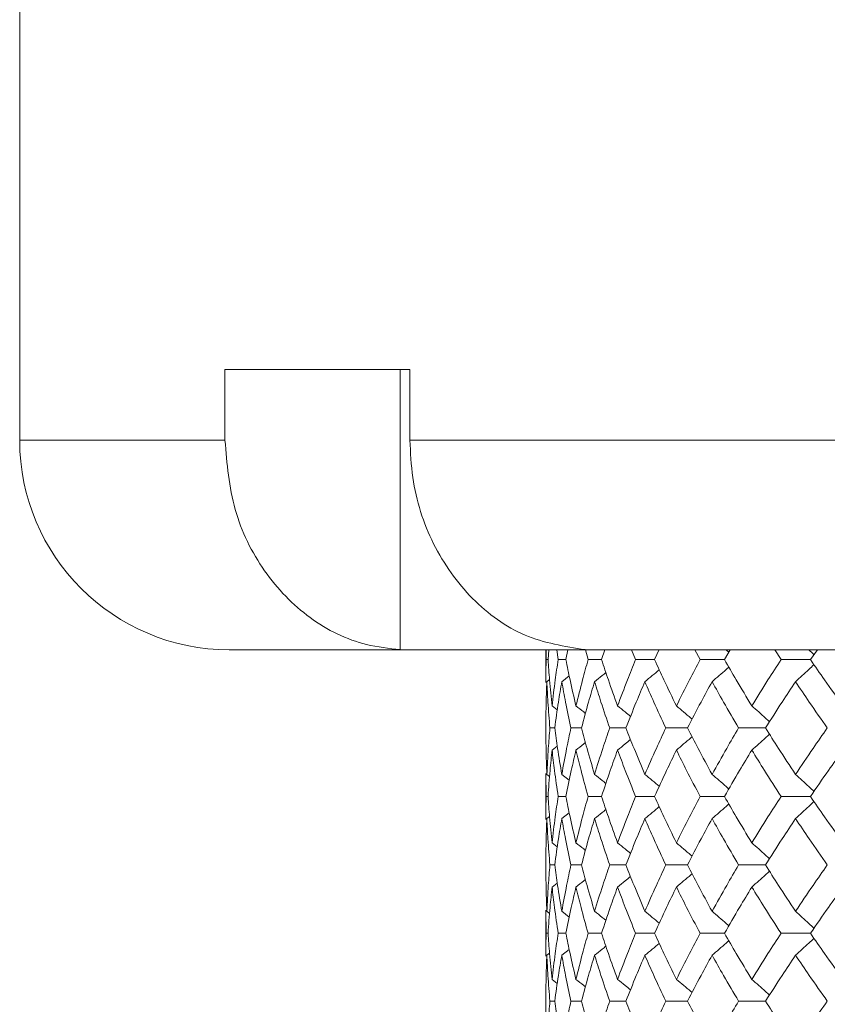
# Model space of a CAD drawing. Header units: inches. Extents: x -4.1 to 22.8, y -8.3 to 17.7.
# Tile 112 of 130: x 18.225 to 18.945, y 1.802 to 2.68. Entities that reach past the tile are written whole.
import ezdxf

# ---------------------------------------------------------------- set-up
doc = ezdxf.new("R2010")
doc.units = ezdxf.units.IN
doc.header["$MEASUREMENT"] = 0

msp = doc.modelspace()

# ---------------------------------------------------------------- linework, layer by layer
at = {"color": 7, "linetype": 'Continuous', "lineweight": 15}
for p, q in [((18.22481, 2.74319), (18.22481, 2.30519)), ((18.57298, 2.36819), (18.40798, 2.36819)), ((18.40798, 2.36819), (18.40798, 2.30519)), ((18.56426, 2.36819), (18.56426, 2.11833)), ((18.57298, 2.36819), (18.57298, 2.30519)), ((18.57298, 2.30519), (19.99731, 2.30519)), ((18.57065, 2.11819), (18.41181, 2.11819)), ((18.56426, 2.11833), (18.57065, 2.11819)), ((18.57065, 2.11819), (18.73549, 2.11819)), ((18.69431, 2.11819), (18.69431, 2.08886)), ((18.69454, 2.10937), (18.69445, 2.11819)), ((18.69625, 2.10937), (18.69693, 2.11819)), ((18.70528, 2.10937), (18.70403, 2.11819)), ((18.71217, 2.10937), (18.71401, 2.11819)), ((18.73549, 2.11819), (18.72926, 2.11833)), ((18.73199, 2.10937), (18.72959, 2.11819)), ((19.99747, 2.11819), (18.73549, 2.11819)), ((18.74397, 2.10937), (18.74696, 2.11819)), ((18.77438, 2.10937), (18.77084, 2.11819)), ((18.79132, 2.10937), (18.7955, 2.11837)), ((18.83196, 2.10937), (18.82734, 2.11819)), ((18.85368, 2.10937), (18.85884, 2.11819)), ((18.90413, 2.10937), (18.89847, 2.11819)), ((18.93038, 2.10937), (18.93655, 2.11819)), ((18.69625, 2.10937), (18.69454, 2.10937)), ((18.71217, 2.10937), (18.70528, 2.10937)), ((18.74397, 2.10937), (18.73199, 2.10937)), ((18.79132, 2.10937), (18.77438, 2.10937)), ((18.85368, 2.10937), (18.83196, 2.10937)), ((18.93038, 2.10937), (18.90413, 2.10937)), ((18.69518, 2.08973), (18.69758, 2.09158)), ((18.70852, 2.08973), (18.71515, 2.0949)), ((18.69985, 2.0681), (18.7045, 2.06448)), ((18.70221, 2.04841), (18.6979, 2.04841)), ((18.7261, 2.04841), (18.71666, 2.04841)), ((18.76573, 2.04841), (18.75125, 2.04841)), ((18.82066, 2.04841), (18.8013, 2.04841)), ((18.89029, 2.04841), (18.86627, 2.04841)), ((18.69985, 2.02871), (18.70446, 2.03229)), ((18.69431, 2.00788), (18.69431, 1.96669)), ((18.69454, 1.98729), (18.69434, 2.00788)), ((18.69518, 2.00701), (18.69762, 2.00512)), ((18.70852, 2.00701), (18.71518, 2.0018)), ((18.69625, 1.98729), (18.69454, 1.98729)), ((18.71217, 1.98729), (18.70528, 1.98729)), ((18.74397, 1.98729), (18.73199, 1.98729)), ((18.79132, 1.98729), (18.77438, 1.98729)), ((18.85368, 1.98729), (18.83196, 1.98729)), ((18.93038, 1.98729), (18.90413, 1.98729)), ((18.69518, 1.96756), (18.69758, 1.96942)), ((18.70852, 1.96756), (18.71515, 1.97275)), ((18.69985, 1.94587), (18.7045, 1.94225)), ((18.70221, 1.92616), (18.6979, 1.92616)), ((18.7261, 1.92616), (18.71666, 1.92616)), ((18.76573, 1.92616), (18.75125, 1.92616)), ((18.82066, 1.92616), (18.8013, 1.92616)), ((18.89029, 1.92616), (18.86627, 1.92616)), ((18.69985, 1.90648), (18.70446, 1.91006)), ((18.69431, 1.88571), (18.69431, 1.84474)), ((18.69454, 1.86521), (18.69434, 1.88571)), ((18.69518, 1.88484), (18.69762, 1.88296)), ((18.70852, 1.88484), (18.71518, 1.87965)), ((18.69625, 1.86521), (18.69454, 1.86521)), ((18.71217, 1.86521), (18.70528, 1.86521)), ((18.74397, 1.86521), (18.73199, 1.86521)), ((18.79132, 1.86521), (18.77438, 1.86521)), ((18.85368, 1.86521), (18.83196, 1.86521)), ((18.93038, 1.86521), (18.90413, 1.86521)), ((18.69518, 1.84561), (18.69758, 1.84745)), ((18.70852, 1.84561), (18.71515, 1.85076)), ((18.69985, 1.82409), (18.7045, 1.82051)), ((18.70221, 1.80459), (18.6979, 1.80459)), ((18.7261, 1.80459), (18.71666, 1.80459)), ((18.76573, 1.80459), (18.75125, 1.80459)), ((18.82066, 1.80459), (18.8013, 1.80459)), ((18.89029, 1.80459), (18.86627, 1.80459))]:
    msp.add_line(p, q, dxfattribs=at)
at = {"color": 8, "linetype": 'Continuous', "lineweight": 15}
msp.add_line((18.22481, 2.30519), (18.40798, 2.30519), dxfattribs=at)
at = {"color": 7, "linetype": 'Continuous', "lineweight": 15}
msp.add_arc((18.41181, 2.30519), 0.187, 180, 270, dxfattribs=at)
for points, knots in [([(18.40798, 2.30519), (18.40977, 2.28422), (18.41334, 2.2423), (18.4412, 2.1864), (18.48224, 2.14408), (18.526, 2.1225), (18.5542, 2.11943), (18.56426, 2.11833)], [0, 0, 0, 0, 0.219054, 0.438124, 0.65753, 0.877706, 1, 1, 1, 1]), ([(18.72926, 2.11833), (18.71102, 2.12122), (18.67452, 2.12701), (18.62681, 2.16159), (18.59166, 2.21089), (18.575, 2.26192), (18.5735, 2.29403), (18.57298, 2.30519)], [0, 0, 0, 0, 0.221192, 0.442436, 0.66314, 0.882991, 1, 1, 1, 1]), ([(18.85514, 2.11819), (18.85517, 2.11816), (18.85599, 2.11744), (18.8568, 2.11672), (18.85758, 2.11603)], [0, 0, 0, 0, 0.044022, 1, 1, 1, 1]), ([(18.92888, 2.11819), (18.92891, 2.11816), (18.93047, 2.11672), (18.93201, 2.11527), (18.93351, 2.11384)], [0, 0, 0, 0, 0.021857, 1, 1, 1, 1]), ([(18.69433, 2.08886), (18.69433, 2.08965), (18.69425, 2.09649), (18.6944, 2.10332), (18.69454, 2.10937)], [0, 0, 0, 0, 0.1155731, 1, 1, 1, 1]), ([(18.69985, 2.0681), (18.69905, 2.07581), (18.69763, 2.08958), (18.69667, 2.10332), (18.69625, 2.10937)], [0, 0, 0, 0, 0.5603389, 1, 1, 1, 1]), ([(18.69985, 2.0681), (18.70074, 2.07581), (18.70233, 2.08958), (18.70438, 2.10332), (18.70528, 2.10937)], [0, 0, 0, 0, 0.560339, 1, 1, 1, 1]), ([(18.72117, 2.0681), (18.71937, 2.07581), (18.71615, 2.08958), (18.71338, 2.10332), (18.71217, 2.10937)], [0, 0, 0, 0, 0.560339, 1, 1, 1, 1]), ([(18.72117, 2.0681), (18.72307, 2.07581), (18.72646, 2.08958), (18.7303, 2.10332), (18.73199, 2.10937)], [0, 0, 0, 0, 0.5603389, 1, 1, 1, 1]), ([(18.75829, 2.0681), (18.7555, 2.07581), (18.75051, 2.08958), (18.74597, 2.10332), (18.74397, 2.10937)], [0, 0, 0, 0, 0.560339, 1, 1, 1, 1]), ([(18.75829, 2.0681), (18.76117, 2.07581), (18.76632, 2.08958), (18.77192, 2.10332), (18.77438, 2.10937)], [0, 0, 0, 0, 0.560339, 1, 1, 1, 1]), ([(18.81079, 2.0681), (18.80704, 2.07581), (18.80034, 2.08958), (18.79407, 2.10332), (18.79132, 2.10937)], [0, 0, 0, 0, 0.560339, 1, 1, 1, 1]), ([(18.81079, 2.0681), (18.81463, 2.07581), (18.82148, 2.08958), (18.82876, 2.10332), (18.83196, 2.10937)], [0, 0, 0, 0, 0.5603389, 1, 1, 1, 1]), ([(18.8781, 2.0681), (18.87343, 2.07581), (18.8651, 2.08958), (18.85717, 2.10332), (18.85368, 2.10937)], [0, 0, 0, 0, 0.560338, 1, 1, 1, 1]), ([(18.8781, 2.0681), (18.88285, 2.07581), (18.89133, 2.08958), (18.90022, 2.10332), (18.90413, 2.10937)], [0, 0, 0, 0, 0.560339, 1, 1, 1, 1]), ([(18.95947, 2.0681), (18.95394, 2.07581), (18.94406, 2.08958), (18.93456, 2.10332), (18.93038, 2.10937)], [0, 0, 0, 0, 0.56034, 1, 1, 1, 1]), ([(18.78265, 2.08973), (18.78485, 2.09154), (18.78914, 2.09505), (18.7934, 2.0986), (18.79548, 2.10033)], [0, 0, 0, 0, 0.513499, 1, 1, 1, 1]), ([(18.84263, 2.08973), (18.84474, 2.09154), (18.84895, 2.09515), (18.85393, 2.09946), (18.85679, 2.102), (18.85756, 2.10268)], [0, 0, 0, 0, 0.421366, 0.842733, 1, 1, 1, 1]), ([(18.91708, 2.08973), (18.91907, 2.09154), (18.92304, 2.09515), (18.92852, 2.10019), (18.93199, 2.10346), (18.9335, 2.10488)], [0, 0, 0, 0, 0.360979, 0.721955, 1, 1, 1, 1]), ([(18.73778, 2.08973), (18.74006, 2.09153), (18.74343, 2.0942), (18.74677, 2.0969), (18.74785, 2.09778)], [0, 0, 0, 0, 0.675591, 1, 1, 1, 1]), ([(18.69431, 2.04841), (18.69435, 2.05613), (18.69442, 2.06991), (18.69495, 2.08368), (18.69518, 2.08973)], [0, 0, 0, 0, 0.560273, 1, 1, 1, 1]), ([(18.6979, 2.04841), (18.69727, 2.05613), (18.69614, 2.06991), (18.69548, 2.08368), (18.69518, 2.08973)], [0, 0, 0, 0, 0.560273, 1, 1, 1, 1]), ([(18.70221, 2.04841), (18.70326, 2.05613), (18.70514, 2.06991), (18.70749, 2.08368), (18.70852, 2.08973)], [0, 0, 0, 0, 0.560273, 1, 1, 1, 1]), ([(18.71666, 2.04841), (18.71501, 2.05613), (18.71208, 2.06991), (18.70961, 2.08368), (18.70852, 2.08973)], [0, 0, 0, 0, 0.560273, 1, 1, 1, 1]), ([(18.7261, 2.04841), (18.72816, 2.05613), (18.73183, 2.06991), (18.73596, 2.08368), (18.73778, 2.08973)], [0, 0, 0, 0, 0.560273, 1, 1, 1, 1]), ([(18.75125, 2.04841), (18.74862, 2.05613), (18.74391, 2.06991), (18.73965, 2.08368), (18.73778, 2.08973)], [0, 0, 0, 0, 0.560274, 1, 1, 1, 1]), ([(18.76573, 2.04841), (18.76877, 2.05613), (18.7742, 2.06991), (18.78007, 2.08368), (18.78265, 2.08973)], [0, 0, 0, 0, 0.560273, 1, 1, 1, 1]), ([(18.8013, 2.04841), (18.79771, 2.05613), (18.79128, 2.06991), (18.78529, 2.08368), (18.78265, 2.08973)], [0, 0, 0, 0, 0.560273, 1, 1, 1, 1]), ([(18.82066, 2.04841), (18.82465, 2.05613), (18.83177, 2.06991), (18.83932, 2.08368), (18.84263, 2.08973)], [0, 0, 0, 0, 0.560274, 1, 1, 1, 1]), ([(18.86627, 2.04841), (18.86175, 2.05613), (18.85367, 2.06991), (18.84601, 2.08368), (18.84263, 2.08973)], [0, 0, 0, 0, 0.560273, 1, 1, 1, 1]), ([(18.89029, 2.04841), (18.89518, 2.05613), (18.90392, 2.06991), (18.91306, 2.08368), (18.91708, 2.08973)], [0, 0, 0, 0, 0.560273, 1, 1, 1, 1]), ([(18.94543, 2.04841), (18.94003, 2.05613), (18.9304, 2.06991), (18.92115, 2.08368), (18.91708, 2.08973)], [0, 0, 0, 0, 0.560273, 1, 1, 1, 1]), ([(18.72117, 2.0681), (18.72348, 2.06629), (18.72631, 2.06408), (18.72912, 2.06183), (18.72965, 2.06141)], [0, 0, 0, 0, 0.812627, 1, 1, 1, 1]), ([(18.75829, 2.0681), (18.76053, 2.06629), (18.7644, 2.06318), (18.76823, 2.06003), (18.76985, 2.0587)], [0, 0, 0, 0, 0.579821, 1, 1, 1, 1]), ([(18.81079, 2.0681), (18.81295, 2.06629), (18.81726, 2.06268), (18.82192, 2.05873), (18.8244, 2.05657), (18.82476, 2.05626)], [0, 0, 0, 0, 0.461051, 0.922104, 1, 1, 1, 1]), ([(18.8781, 2.0681), (18.88014, 2.06629), (18.88424, 2.06268), (18.8895, 2.05798), (18.89269, 2.05506), (18.89386, 2.05399)], [0, 0, 0, 0, 0.387789, 0.775586, 1, 1, 1, 1]), ([(18.69518, 2.00701), (18.6949, 2.01474), (18.69438, 2.02855), (18.69433, 2.04234), (18.69431, 2.04841)], [0, 0, 0, 0, 0.560136, 1, 1, 1, 1]), ([(18.69518, 2.00701), (18.69557, 2.01474), (18.69625, 2.02855), (18.6974, 2.04234), (18.6979, 2.04841)], [0, 0, 0, 0, 0.560136, 1, 1, 1, 1]), ([(18.70852, 2.00701), (18.70722, 2.01474), (18.70489, 2.02855), (18.70303, 2.04234), (18.70221, 2.04841)], [0, 0, 0, 0, 0.5601358, 1, 1, 1, 1]), ([(18.70852, 2.00701), (18.70991, 2.01474), (18.71241, 2.02855), (18.71536, 2.04234), (18.71666, 2.04841)], [0, 0, 0, 0, 0.5601362, 1, 1, 1, 1]), ([(18.73778, 2.00701), (18.73548, 2.01474), (18.73137, 2.02855), (18.72771, 2.04234), (18.7261, 2.04841)], [0, 0, 0, 0, 0.5601363, 1, 1, 1, 1]), ([(18.73778, 2.00701), (18.74017, 2.01474), (18.74445, 2.02855), (18.74917, 2.04234), (18.75125, 2.04841)], [0, 0, 0, 0, 0.560136, 1, 1, 1, 1]), ([(18.78265, 2.00701), (18.77937, 2.01474), (18.77352, 2.02855), (18.76811, 2.04234), (18.76573, 2.04841)], [0, 0, 0, 0, 0.560136, 1, 1, 1, 1]), ([(18.78265, 2.00701), (18.78602, 2.01474), (18.79203, 2.02855), (18.79847, 2.04234), (18.8013, 2.04841)], [0, 0, 0, 0, 0.560136, 1, 1, 1, 1]), ([(18.84263, 2.00701), (18.83842, 2.01474), (18.83089, 2.02855), (18.82379, 2.04234), (18.82066, 2.04841)], [0, 0, 0, 0, 0.560135, 1, 1, 1, 1]), ([(18.84263, 2.00701), (18.84694, 2.01474), (18.85461, 2.02855), (18.86271, 2.04234), (18.86627, 2.04841)], [0, 0, 0, 0, 0.560136, 1, 1, 1, 1]), ([(18.91708, 2.00701), (18.91197, 2.01474), (18.90285, 2.02855), (18.89413, 2.04234), (18.89029, 2.04841)], [0, 0, 0, 0, 0.560135, 1, 1, 1, 1]), ([(18.91708, 2.00701), (18.92227, 2.01474), (18.93153, 2.02855), (18.94119, 2.04234), (18.94543, 2.04841)], [0, 0, 0, 0, 0.5601361, 1, 1, 1, 1]), ([(18.81079, 2.02871), (18.81294, 2.03051), (18.81725, 2.03413), (18.82191, 2.03808), (18.82439, 2.04024), (18.82475, 2.04054)], [0, 0, 0, 0, 0.461327, 0.922668, 1, 1, 1, 1]), ([(18.8781, 2.02871), (18.88014, 2.03051), (18.88424, 2.03413), (18.88949, 2.03883), (18.89268, 2.04175), (18.89385, 2.04282)], [0, 0, 0, 0, 0.387869, 0.775733, 1, 1, 1, 1]), ([(18.72117, 2.02871), (18.72347, 2.03051), (18.7263, 2.03272), (18.7291, 2.03497), (18.72962, 2.03538)], [0, 0, 0, 0, 0.81499, 1, 1, 1, 1]), ([(18.75829, 2.02871), (18.76053, 2.03051), (18.76439, 2.03362), (18.76822, 2.03677), (18.76982, 2.03809)], [0, 0, 0, 0, 0.580604, 1, 1, 1, 1]), ([(18.69625, 1.98729), (18.6968, 1.99502), (18.69777, 2.00883), (18.69921, 2.02263), (18.69985, 2.02871)], [0, 0, 0, 0, 0.560071, 1, 1, 1, 1]), ([(18.70528, 1.98729), (18.70414, 1.99502), (18.70211, 2.00883), (18.70054, 2.02263), (18.69985, 2.02871)], [0, 0, 0, 0, 0.560071, 1, 1, 1, 1]), ([(18.71217, 1.98729), (18.71372, 1.99502), (18.71651, 2.00883), (18.71975, 2.02263), (18.72117, 2.02871)], [0, 0, 0, 0, 0.5600708, 1, 1, 1, 1]), ([(18.73199, 1.98729), (18.72985, 1.99502), (18.72603, 2.00883), (18.72266, 2.02263), (18.72117, 2.02871)], [0, 0, 0, 0, 0.5600706, 1, 1, 1, 1]), ([(18.74397, 1.98729), (18.74652, 1.99502), (18.75108, 2.00883), (18.75609, 2.02263), (18.75829, 2.02871)], [0, 0, 0, 0, 0.560071, 1, 1, 1, 1]), ([(18.77438, 1.98729), (18.77125, 1.99502), (18.76568, 2.00883), (18.76055, 2.02263), (18.75829, 2.02871)], [0, 0, 0, 0, 0.5600709, 1, 1, 1, 1]), ([(18.79132, 1.98729), (18.79484, 1.99502), (18.80112, 2.00883), (18.80784, 2.02263), (18.81079, 2.02871)], [0, 0, 0, 0, 0.560071, 1, 1, 1, 1]), ([(18.83196, 1.98729), (18.8279, 1.99502), (18.82064, 2.00883), (18.8138, 2.02263), (18.81079, 2.02871)], [0, 0, 0, 0, 0.560071, 1, 1, 1, 1]), ([(18.85368, 1.98729), (18.85813, 1.99502), (18.86607, 2.00883), (18.87442, 2.02263), (18.8781, 2.02871)], [0, 0, 0, 0, 0.560071, 1, 1, 1, 1]), ([(18.90413, 1.98729), (18.89916, 1.99502), (18.89029, 2.00883), (18.88182, 2.02263), (18.8781, 2.02871)], [0, 0, 0, 0, 0.560071, 1, 1, 1, 1]), ([(18.93038, 1.98729), (18.93571, 1.99502), (18.94522, 2.00883), (18.95512, 2.02263), (18.95947, 2.02871)], [0, 0, 0, 0, 0.56007, 1, 1, 1, 1]), ([(18.73778, 2.00701), (18.74005, 2.0052), (18.74343, 2.00252), (18.74678, 1.9998), (18.74788, 1.99891)], [0, 0, 0, 0, 0.67291, 1, 1, 1, 1]), ([(18.78265, 2.00701), (18.78485, 2.0052), (18.78915, 2.00167), (18.79341, 1.9981), (18.79549, 1.99635)], [0, 0, 0, 0, 0.511981, 1, 1, 1, 1]), ([(18.84263, 2.00701), (18.84474, 2.0052), (18.84895, 2.00158), (18.85393, 1.99725), (18.85679, 1.99469), (18.85757, 1.99399)], [0, 0, 0, 0, 0.420339, 0.84068, 1, 1, 1, 1]), ([(18.91708, 2.00701), (18.91906, 2.0052), (18.92303, 2.00158), (18.92852, 1.99652), (18.93199, 1.99323), (18.93351, 1.99179)], [0, 0, 0, 0, 0.360215, 0.720424, 1, 1, 1, 1]), ([(18.69433, 1.96669), (18.69433, 1.96748), (18.69425, 1.97434), (18.6944, 1.98121), (18.69454, 1.98729)], [0, 0, 0, 0, 0.115038, 1, 1, 1, 1]), ([(18.69985, 1.94587), (18.69905, 1.9536), (18.69763, 1.9674), (18.69667, 1.98121), (18.69625, 1.98729)], [0, 0, 0, 0, 0.5599328, 1, 1, 1, 1]), ([(18.69985, 1.94587), (18.70074, 1.9536), (18.70233, 1.9674), (18.70438, 1.98121), (18.70528, 1.98729)], [0, 0, 0, 0, 0.559933, 1, 1, 1, 1]), ([(18.72117, 1.94587), (18.71937, 1.9536), (18.71615, 1.9674), (18.71338, 1.98121), (18.71217, 1.98729)], [0, 0, 0, 0, 0.559933, 1, 1, 1, 1]), ([(18.72117, 1.94587), (18.72307, 1.9536), (18.72646, 1.9674), (18.7303, 1.98121), (18.73199, 1.98729)], [0, 0, 0, 0, 0.5599328, 1, 1, 1, 1]), ([(18.75829, 1.94587), (18.7555, 1.9536), (18.75051, 1.9674), (18.74597, 1.98121), (18.74397, 1.98729)], [0, 0, 0, 0, 0.5599325, 1, 1, 1, 1]), ([(18.75829, 1.94587), (18.76117, 1.9536), (18.76633, 1.9674), (18.77192, 1.98121), (18.77438, 1.98729)], [0, 0, 0, 0, 0.559932, 1, 1, 1, 1]), ([(18.81079, 1.94587), (18.80704, 1.9536), (18.80034, 1.9674), (18.79407, 1.98121), (18.79132, 1.98729)], [0, 0, 0, 0, 0.559933, 1, 1, 1, 1]), ([(18.81079, 1.94587), (18.81463, 1.9536), (18.82148, 1.9674), (18.82876, 1.98121), (18.83196, 1.98729)], [0, 0, 0, 0, 0.559932, 1, 1, 1, 1]), ([(18.8781, 1.94587), (18.87343, 1.9536), (18.86509, 1.9674), (18.85717, 1.98121), (18.85368, 1.98729)], [0, 0, 0, 0, 0.559932, 1, 1, 1, 1]), ([(18.8781, 1.94587), (18.88285, 1.9536), (18.89133, 1.9674), (18.90022, 1.98121), (18.90413, 1.98729)], [0, 0, 0, 0, 0.559933, 1, 1, 1, 1]), ([(18.95947, 1.94587), (18.95394, 1.9536), (18.94406, 1.9674), (18.93456, 1.98121), (18.93038, 1.98729)], [0, 0, 0, 0, 0.559933, 1, 1, 1, 1]), ([(18.78265, 1.96756), (18.78485, 1.96937), (18.78914, 1.9729), (18.7934, 1.97647), (18.79548, 1.97821)], [0, 0, 0, 0, 0.512638, 1, 1, 1, 1]), ([(18.84263, 1.96756), (18.84474, 1.96937), (18.84895, 1.97299), (18.85392, 1.97732), (18.85678, 1.97987), (18.85756, 1.98057)], [0, 0, 0, 0, 0.4206385, 0.8412772, 1, 1, 1, 1]), ([(18.91708, 1.96756), (18.91906, 1.96937), (18.92303, 1.97299), (18.92851, 1.97805), (18.93199, 1.98134), (18.9335, 1.98278)], [0, 0, 0, 0, 0.360349, 0.720693, 1, 1, 1, 1]), ([(18.73778, 1.96756), (18.74005, 1.96937), (18.74342, 1.97205), (18.74677, 1.97476), (18.74786, 1.97564)], [0, 0, 0, 0, 0.6744933, 1, 1, 1, 1]), ([(18.69431, 1.92616), (18.69435, 1.93389), (18.69442, 1.94768), (18.69495, 1.96149), (18.69518, 1.96756)], [0, 0, 0, 0, 0.559868, 1, 1, 1, 1]), ([(18.6979, 1.92616), (18.69727, 1.93389), (18.69614, 1.94768), (18.69548, 1.96149), (18.69518, 1.96756)], [0, 0, 0, 0, 0.559868, 1, 1, 1, 1]), ([(18.70221, 1.92616), (18.70326, 1.93389), (18.70514, 1.94768), (18.70749, 1.96149), (18.70852, 1.96756)], [0, 0, 0, 0, 0.559868, 1, 1, 1, 1]), ([(18.71666, 1.92616), (18.71502, 1.93389), (18.71208, 1.94768), (18.70961, 1.96149), (18.70852, 1.96756)], [0, 0, 0, 0, 0.559867, 1, 1, 1, 1]), ([(18.7261, 1.92616), (18.72816, 1.93389), (18.73184, 1.94768), (18.73596, 1.96149), (18.73778, 1.96756)], [0, 0, 0, 0, 0.559867, 1, 1, 1, 1]), ([(18.75125, 1.92616), (18.74862, 1.93389), (18.74391, 1.94768), (18.73965, 1.96149), (18.73778, 1.96756)], [0, 0, 0, 0, 0.5598681, 1, 1, 1, 1]), ([(18.76573, 1.92616), (18.76877, 1.93389), (18.7742, 1.94768), (18.78007, 1.96149), (18.78265, 1.96756)], [0, 0, 0, 0, 0.559868, 1, 1, 1, 1]), ([(18.8013, 1.92616), (18.79771, 1.93389), (18.79128, 1.94768), (18.78529, 1.96149), (18.78265, 1.96756)], [0, 0, 0, 0, 0.559867, 1, 1, 1, 1]), ([(18.82066, 1.92616), (18.82465, 1.93389), (18.83177, 1.94768), (18.83931, 1.96149), (18.84263, 1.96756)], [0, 0, 0, 0, 0.559868, 1, 1, 1, 1]), ([(18.86627, 1.92616), (18.86175, 1.93389), (18.85367, 1.94768), (18.84601, 1.96149), (18.84263, 1.96756)], [0, 0, 0, 0, 0.559867, 1, 1, 1, 1]), ([(18.89029, 1.92616), (18.89518, 1.93389), (18.90392, 1.94768), (18.91306, 1.96149), (18.91708, 1.96756)], [0, 0, 0, 0, 0.5598671, 1, 1, 1, 1]), ([(18.94543, 1.92616), (18.94004, 1.93389), (18.9304, 1.94768), (18.92115, 1.96149), (18.91708, 1.96756)], [0, 0, 0, 0, 0.559867, 1, 1, 1, 1]), ([(18.72117, 1.94587), (18.72347, 1.94406), (18.72631, 1.94184), (18.72912, 1.93959), (18.72965, 1.93917)], [0, 0, 0, 0, 0.812318, 1, 1, 1, 1]), ([(18.75829, 1.94587), (18.76053, 1.94406), (18.7644, 1.94095), (18.76823, 1.93779), (18.76984, 1.93646)], [0, 0, 0, 0, 0.579624, 1, 1, 1, 1]), ([(18.81079, 1.94587), (18.81294, 1.94406), (18.81725, 1.94044), (18.82191, 1.93649), (18.8244, 1.93433), (18.82476, 1.93402)], [0, 0, 0, 0, 0.460898, 0.921805, 1, 1, 1, 1]), ([(18.8781, 1.94587), (18.88014, 1.94406), (18.88424, 1.94044), (18.8895, 1.93574), (18.89269, 1.93282), (18.89386, 1.93175)], [0, 0, 0, 0, 0.387673, 0.775336, 1, 1, 1, 1]), ([(18.69518, 1.88484), (18.6949, 1.89255), (18.69438, 1.90631), (18.69433, 1.9201), (18.69431, 1.92616)], [0, 0, 0, 0, 0.55973, 1, 1, 1, 1]), ([(18.69518, 1.88484), (18.69557, 1.89255), (18.69625, 1.90631), (18.6974, 1.9201), (18.6979, 1.92616)], [0, 0, 0, 0, 0.55973, 1, 1, 1, 1]), ([(18.70852, 1.88484), (18.70722, 1.89255), (18.70489, 1.90631), (18.70303, 1.9201), (18.70221, 1.92616)], [0, 0, 0, 0, 0.55973, 1, 1, 1, 1]), ([(18.70852, 1.88484), (18.70991, 1.89255), (18.71241, 1.90631), (18.71536, 1.9201), (18.71666, 1.92616)], [0, 0, 0, 0, 0.55973, 1, 1, 1, 1]), ([(18.73778, 1.88484), (18.73548, 1.89255), (18.73137, 1.90631), (18.72771, 1.9201), (18.7261, 1.92616)], [0, 0, 0, 0, 0.55973, 1, 1, 1, 1]), ([(18.73778, 1.88484), (18.74017, 1.89255), (18.74445, 1.90631), (18.74917, 1.9201), (18.75125, 1.92616)], [0, 0, 0, 0, 0.55973, 1, 1, 1, 1]), ([(18.78265, 1.88484), (18.77937, 1.89255), (18.77352, 1.90631), (18.76811, 1.9201), (18.76573, 1.92616)], [0, 0, 0, 0, 0.5597301, 1, 1, 1, 1]), ([(18.78265, 1.88484), (18.78601, 1.89255), (18.79203, 1.90631), (18.79847, 1.9201), (18.8013, 1.92616)], [0, 0, 0, 0, 0.5597302, 1, 1, 1, 1]), ([(18.84263, 1.88484), (18.83842, 1.89255), (18.83089, 1.90631), (18.82379, 1.9201), (18.82066, 1.92616)], [0, 0, 0, 0, 0.55973, 1, 1, 1, 1]), ([(18.84263, 1.88484), (18.84693, 1.89255), (18.85462, 1.90631), (18.86271, 1.9201), (18.86627, 1.92616)], [0, 0, 0, 0, 0.559731, 1, 1, 1, 1]), ([(18.91708, 1.88484), (18.91197, 1.89255), (18.90285, 1.90631), (18.89413, 1.9201), (18.89029, 1.92616)], [0, 0, 0, 0, 0.559731, 1, 1, 1, 1]), ([(18.91708, 1.88484), (18.92227, 1.89255), (18.93153, 1.90631), (18.94118, 1.9201), (18.94543, 1.92616)], [0, 0, 0, 0, 0.55973, 1, 1, 1, 1]), ([(18.75829, 1.90648), (18.76053, 1.90828), (18.76439, 1.91139), (18.76822, 1.91453), (18.76982, 1.91585)], [0, 0, 0, 0, 0.580839, 1, 1, 1, 1]), ([(18.81079, 1.90648), (18.81295, 1.90828), (18.81726, 1.9119), (18.82191, 1.91584), (18.82439, 1.91799), (18.82475, 1.9183)], [0, 0, 0, 0, 0.461505, 0.923011, 1, 1, 1, 1]), ([(18.8781, 1.90648), (18.88014, 1.90828), (18.88424, 1.91189), (18.8895, 1.91659), (18.89268, 1.91951), (18.89385, 1.92058)], [0, 0, 0, 0, 0.388, 0.776008, 1, 1, 1, 1]), ([(18.72117, 1.90648), (18.72348, 1.90828), (18.7263, 1.91049), (18.7291, 1.91273), (18.72962, 1.91314)], [0, 0, 0, 0, 0.815373, 1, 1, 1, 1]), ([(18.69625, 1.86521), (18.6968, 1.8729), (18.69777, 1.88665), (18.69921, 1.90041), (18.69985, 1.90648)], [0, 0, 0, 0, 0.559664, 1, 1, 1, 1]), ([(18.70528, 1.86521), (18.70415, 1.8729), (18.70211, 1.88665), (18.70054, 1.90041), (18.69985, 1.90648)], [0, 0, 0, 0, 0.559664, 1, 1, 1, 1]), ([(18.71217, 1.86521), (18.71372, 1.8729), (18.71651, 1.88665), (18.71975, 1.90041), (18.72117, 1.90648)], [0, 0, 0, 0, 0.559664, 1, 1, 1, 1]), ([(18.73199, 1.86521), (18.72985, 1.8729), (18.72603, 1.88665), (18.72266, 1.90041), (18.72117, 1.90648)], [0, 0, 0, 0, 0.559664, 1, 1, 1, 1]), ([(18.74397, 1.86521), (18.74652, 1.8729), (18.75109, 1.88665), (18.75609, 1.90041), (18.75829, 1.90648)], [0, 0, 0, 0, 0.559664, 1, 1, 1, 1]), ([(18.77438, 1.86521), (18.77125, 1.8729), (18.76568, 1.88665), (18.76055, 1.90041), (18.75829, 1.90648)], [0, 0, 0, 0, 0.559665, 1, 1, 1, 1]), ([(18.79132, 1.86521), (18.79483, 1.8729), (18.80112, 1.88665), (18.80783, 1.90041), (18.81079, 1.90648)], [0, 0, 0, 0, 0.559664, 1, 1, 1, 1]), ([(18.83196, 1.86521), (18.8279, 1.8729), (18.82063, 1.88665), (18.8138, 1.90041), (18.81079, 1.90648)], [0, 0, 0, 0, 0.559664, 1, 1, 1, 1]), ([(18.85368, 1.86521), (18.85813, 1.8729), (18.86607, 1.88665), (18.87442, 1.90041), (18.8781, 1.90648)], [0, 0, 0, 0, 0.5596646, 1, 1, 1, 1]), ([(18.90413, 1.86521), (18.89916, 1.8729), (18.89029, 1.88665), (18.88182, 1.90041), (18.8781, 1.90648)], [0, 0, 0, 0, 0.5596641, 1, 1, 1, 1]), ([(18.93038, 1.86521), (18.93571, 1.8729), (18.94523, 1.88665), (18.95512, 1.90041), (18.95947, 1.90648)], [0, 0, 0, 0, 0.559664, 1, 1, 1, 1]), ([(18.73778, 1.88484), (18.74006, 1.88304), (18.74343, 1.88037), (18.74678, 1.87766), (18.74788, 1.87678)], [0, 0, 0, 0, 0.674045, 1, 1, 1, 1]), ([(18.78265, 1.88484), (18.78485, 1.88304), (18.78915, 1.87952), (18.79341, 1.87596), (18.79549, 1.87423)], [0, 0, 0, 0, 0.5128699, 1, 1, 1, 1]), ([(18.84263, 1.88484), (18.84474, 1.88304), (18.84895, 1.87943), (18.85394, 1.87511), (18.85679, 1.87257), (18.85757, 1.87188)], [0, 0, 0, 0, 0.421082, 0.842167, 1, 1, 1, 1]), ([(18.91708, 1.88484), (18.91907, 1.88304), (18.92304, 1.87943), (18.92852, 1.87438), (18.932, 1.87111), (18.93351, 1.86969)], [0, 0, 0, 0, 0.3608529, 0.7217039, 1, 1, 1, 1]), ([(18.69433, 1.84474), (18.69433, 1.84552), (18.69425, 1.85234), (18.6944, 1.85916), (18.69454, 1.86521)], [0, 0, 0, 0, 0.114506, 1, 1, 1, 1]), ([(18.69985, 1.82409), (18.69905, 1.83175), (18.69763, 1.84545), (18.69667, 1.85916), (18.69625, 1.86521)], [0, 0, 0, 0, 0.559527, 1, 1, 1, 1]), ([(18.69985, 1.82409), (18.70074, 1.83175), (18.70233, 1.84545), (18.70438, 1.85916), (18.70528, 1.86521)], [0, 0, 0, 0, 0.559527, 1, 1, 1, 1]), ([(18.72117, 1.82409), (18.71937, 1.83175), (18.71615, 1.84545), (18.71338, 1.85916), (18.71217, 1.86521)], [0, 0, 0, 0, 0.559528, 1, 1, 1, 1]), ([(18.72117, 1.82409), (18.72307, 1.83175), (18.72646, 1.84545), (18.7303, 1.85916), (18.73199, 1.86521)], [0, 0, 0, 0, 0.559528, 1, 1, 1, 1]), ([(18.75829, 1.82409), (18.7555, 1.83175), (18.75051, 1.84545), (18.74597, 1.85916), (18.74397, 1.86521)], [0, 0, 0, 0, 0.559527, 1, 1, 1, 1]), ([(18.75829, 1.82409), (18.76117, 1.83175), (18.76633, 1.84545), (18.77191, 1.85916), (18.77438, 1.86521)], [0, 0, 0, 0, 0.5595275, 1, 1, 1, 1]), ([(18.81079, 1.82409), (18.80704, 1.83175), (18.80034, 1.84545), (18.79407, 1.85916), (18.79132, 1.86521)], [0, 0, 0, 0, 0.559527, 1, 1, 1, 1]), ([(18.81079, 1.82409), (18.81463, 1.83175), (18.82149, 1.84545), (18.82876, 1.85916), (18.83196, 1.86521)], [0, 0, 0, 0, 0.559527, 1, 1, 1, 1]), ([(18.8781, 1.82409), (18.87343, 1.83175), (18.86509, 1.84545), (18.85717, 1.85916), (18.85368, 1.86521)], [0, 0, 0, 0, 0.559527, 1, 1, 1, 1]), ([(18.8781, 1.82409), (18.88285, 1.83175), (18.89134, 1.84545), (18.90022, 1.85916), (18.90413, 1.86521)], [0, 0, 0, 0, 0.559528, 1, 1, 1, 1]), ([(18.95947, 1.82409), (18.95394, 1.83175), (18.94406, 1.84545), (18.93456, 1.85916), (18.93038, 1.86521)], [0, 0, 0, 0, 0.559528, 1, 1, 1, 1]), ([(18.78265, 1.84561), (18.78486, 1.84741), (18.78915, 1.85091), (18.79341, 1.85446), (18.79548, 1.85618)], [0, 0, 0, 0, 0.5138983, 1, 1, 1, 1]), ([(18.84263, 1.84561), (18.84474, 1.84741), (18.84896, 1.85101), (18.85394, 1.85532), (18.85679, 1.85785), (18.85757, 1.85853)], [0, 0, 0, 0, 0.421667, 0.843332, 1, 1, 1, 1]), ([(18.91708, 1.84561), (18.91907, 1.84741), (18.92305, 1.85101), (18.92853, 1.85604), (18.932, 1.85931), (18.9335, 1.86073)], [0, 0, 0, 0, 0.361224, 0.722448, 1, 1, 1, 1]), ([(18.69431, 1.80459), (18.69435, 1.81223), (18.69442, 1.82589), (18.69495, 1.83958), (18.69518, 1.84561)], [0, 0, 0, 0, 0.559461, 1, 1, 1, 1]), ([(18.6979, 1.80459), (18.69727, 1.81223), (18.69614, 1.82589), (18.69548, 1.83958), (18.69518, 1.84561)], [0, 0, 0, 0, 0.559461, 1, 1, 1, 1]), ([(18.70221, 1.80459), (18.70326, 1.81223), (18.70515, 1.82589), (18.70749, 1.83958), (18.70852, 1.84561)], [0, 0, 0, 0, 0.559462, 1, 1, 1, 1]), ([(18.71666, 1.80459), (18.71502, 1.81223), (18.71208, 1.82589), (18.70961, 1.83958), (18.70852, 1.84561)], [0, 0, 0, 0, 0.559461, 1, 1, 1, 1]), ([(18.7261, 1.80459), (18.72816, 1.81223), (18.73184, 1.82589), (18.73596, 1.83958), (18.73778, 1.84561)], [0, 0, 0, 0, 0.559461, 1, 1, 1, 1]), ([(18.73778, 1.84561), (18.74006, 1.84741), (18.74343, 1.85007), (18.74677, 1.85276), (18.74786, 1.85364)], [0, 0, 0, 0, 0.676168, 1, 1, 1, 1]), ([(18.75125, 1.80459), (18.74862, 1.81223), (18.74391, 1.82589), (18.73965, 1.83958), (18.73778, 1.84561)], [0, 0, 0, 0, 0.559462, 1, 1, 1, 1]), ([(18.76573, 1.80459), (18.76877, 1.81223), (18.7742, 1.82589), (18.78007, 1.83958), (18.78265, 1.84561)], [0, 0, 0, 0, 0.559461, 1, 1, 1, 1]), ([(18.8013, 1.80459), (18.79771, 1.81223), (18.79128, 1.82589), (18.78529, 1.83958), (18.78265, 1.84561)], [0, 0, 0, 0, 0.559462, 1, 1, 1, 1]), ([(18.82066, 1.80459), (18.82465, 1.81223), (18.83178, 1.82589), (18.83931, 1.83958), (18.84263, 1.84561)], [0, 0, 0, 0, 0.559462, 1, 1, 1, 1]), ([(18.86627, 1.80459), (18.86175, 1.81223), (18.85367, 1.82589), (18.84601, 1.83958), (18.84263, 1.84561)], [0, 0, 0, 0, 0.559461, 1, 1, 1, 1]), ([(18.89029, 1.80459), (18.89518, 1.81223), (18.90393, 1.82589), (18.91306, 1.83958), (18.91708, 1.84561)], [0, 0, 0, 0, 0.559461, 1, 1, 1, 1]), ([(18.94543, 1.80459), (18.94004, 1.81223), (18.93039, 1.82589), (18.92115, 1.83958), (18.91708, 1.84561)], [0, 0, 0, 0, 0.559461, 1, 1, 1, 1]), ([(18.72117, 1.82409), (18.72348, 1.8223), (18.72631, 1.8201), (18.72912, 1.81787), (18.72964, 1.81746)], [0, 0, 0, 0, 0.815367, 1, 1, 1, 1]), ([(18.75829, 1.82409), (18.76054, 1.8223), (18.7644, 1.81921), (18.76824, 1.81609), (18.76984, 1.81478)], [0, 0, 0, 0, 0.581827, 1, 1, 1, 1]), ([(18.81079, 1.82409), (18.81295, 1.82229), (18.81728, 1.8187), (18.82193, 1.81479), (18.82441, 1.81266), (18.82476, 1.81236)], [0, 0, 0, 0, 0.46267, 0.925338, 1, 1, 1, 1]), ([(18.8781, 1.82409), (18.88015, 1.82229), (18.88426, 1.8187), (18.88952, 1.81404), (18.8927, 1.81116), (18.89385, 1.81011)], [0, 0, 0, 0, 0.389166, 0.77833, 1, 1, 1, 1]), ([(18.69518, 1.76356), (18.6949, 1.77124), (18.69438, 1.78493), (18.69433, 1.79858), (18.69431, 1.80459)], [0, 0, 0, 0, 0.560541, 1, 1, 1, 1]), ([(18.69518, 1.76356), (18.69557, 1.77124), (18.69625, 1.78493), (18.6974, 1.79858), (18.6979, 1.80459)], [0, 0, 0, 0, 0.5605412, 1, 1, 1, 1]), ([(18.70852, 1.76356), (18.70722, 1.77124), (18.70489, 1.78493), (18.70303, 1.79858), (18.70221, 1.80459)], [0, 0, 0, 0, 0.560541, 1, 1, 1, 1]), ([(18.70852, 1.76356), (18.70991, 1.77124), (18.71241, 1.78493), (18.71536, 1.79858), (18.71666, 1.80459)], [0, 0, 0, 0, 0.560542, 1, 1, 1, 1]), ([(18.73778, 1.76356), (18.73548, 1.77124), (18.73137, 1.78493), (18.72771, 1.79858), (18.7261, 1.80459)], [0, 0, 0, 0, 0.560541, 1, 1, 1, 1]), ([(18.73778, 1.76356), (18.74017, 1.77124), (18.74445, 1.78493), (18.74917, 1.79858), (18.75125, 1.80459)], [0, 0, 0, 0, 0.560541, 1, 1, 1, 1]), ([(18.78265, 1.76356), (18.77937, 1.77124), (18.77353, 1.78493), (18.76811, 1.79858), (18.76573, 1.80459)], [0, 0, 0, 0, 0.560541, 1, 1, 1, 1]), ([(18.78265, 1.76356), (18.78602, 1.77124), (18.79202, 1.78493), (18.79847, 1.79858), (18.8013, 1.80459)], [0, 0, 0, 0, 0.560541, 1, 1, 1, 1]), ([(18.84263, 1.76356), (18.83842, 1.77124), (18.8309, 1.78493), (18.82378, 1.79858), (18.82066, 1.80459)], [0, 0, 0, 0, 0.560541, 1, 1, 1, 1]), ([(18.84263, 1.76356), (18.84694, 1.77124), (18.85461, 1.78493), (18.86271, 1.79858), (18.86627, 1.80459)], [0, 0, 0, 0, 0.560541, 1, 1, 1, 1]), ([(18.91708, 1.76356), (18.91197, 1.77124), (18.90286, 1.78493), (18.89413, 1.79858), (18.89029, 1.80459)], [0, 0, 0, 0, 0.560541, 1, 1, 1, 1]), ([(18.91708, 1.76356), (18.92227, 1.77124), (18.93153, 1.78493), (18.94119, 1.79858), (18.94543, 1.80459)], [0, 0, 0, 0, 0.560542, 1, 1, 1, 1])]:
    msp.add_open_spline(points, degree=3, knots=knots, dxfattribs=at)

doc.saveas('drawing.dxf')
